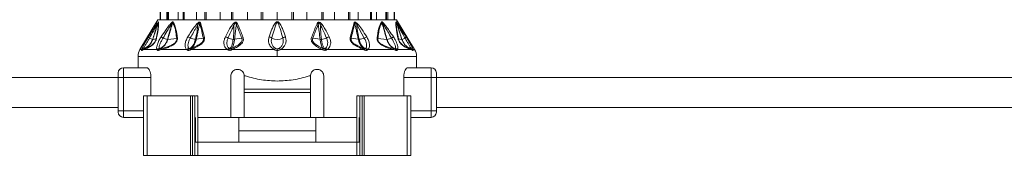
# Model space of a CAD drawing. Header units: millimetres. Extents: x -453 to 1924, y -67 to 428.
# Tile 21 of 72: x 75 to 223, y 153 to 173. Entities that reach past the tile are written whole.
import ezdxf

# ---------------------------------------------------------------- set-up
doc = ezdxf.new("R2010")
doc.units = ezdxf.units.MM

# ---------------------------------------------------------------- blocks, each defined once
blk = doc.blocks.new('Drawing View2')
at = {"color": 7, "linetype": 'Continuous', "lineweight": 18}
for p, q in [((9.98, -25.65), (9.98, -40.36)), ((10.01, -40.36), (10.01, -25.65)), ((10.93, -25.89), (10.96, -40.36)), ((11.15, -25.65), (11.15, -40.36)), ((11.24, -40.36), (11.24, -25.65)), ((12.66, -25.89), (12.68, -40.36)), ((13.45, -25.65), (13.44, -40.36)), ((13.59, -40.36), (13.59, -25.65)), ((15.41, -25.89), (15.43, -40.36)), ((16.71, -25.65), (16.71, -40.36)), ((16.9, -40.36), (16.9, -25.65)), ((18.99, -25.89), (19, -40.36)), ((20.72, -25.65), (20.72, -40.36)), ((20.94, -40.36), (20.94, -25.65)), ((23.16, -25.89), (23.17, -40.36)), ((25.2, -25.65), (25.2, -40.36)), ((25.44, -40.36), (25.44, -25.65)), ((27.64, -25.89), (27.64, -40.36)), ((29.84, -25.65), (29.84, -40.36)), ((30.08, -40.36), (30.08, -25.65)), ((32.12, -25.89), (32.11, -40.36)), ((34.34, -25.65), (34.34, -40.36)), ((34.56, -40.36), (34.56, -25.65)), ((36.29, -25.89), (36.27, -40.36)), ((38.38, -25.65), (38.38, -40.36)), ((38.57, -40.36), (38.57, -25.65)), ((39.87, -25.89), (39.85, -40.36)), ((41.69, -25.65), (41.69, -40.36)), ((41.83, -40.36), (41.83, -25.65)), ((42.62, -25.89), (42.6, -40.36)), ((44.04, -25.65), (44.04, -40.36)), ((44.13, -40.36), (44.13, -25.65)), ((44.35, -25.89), (44.32, -40.36)), ((45.27, -25.65), (45.27, -40.36)), ((45.3, -40.36), (45.3, -25.65)), ((9.64, -40.36), (6.92, -44.88)), ((9.64, -40.36), (45.64, -40.36)), ((16.06, -40.84), (16.64, -43.07)), ((27.64, -40.36), (25.44, -40.36)), ((29.84, -40.36), (27.64, -40.36)), ((39.22, -40.84), (38.64, -43.07)), ((40.76, -43.13), (39.63, -41.1)), ((45.64, -40.36), (48.35, -44.88)), ((8.21, -42.94), (8.61, -42.31)), ((8.85, -43.33), (9.35, -43.26)), ((11.12, -43.33), (12.47, -43.22)), ((15.42, -43.32), (16.49, -43.17)), ((21.19, -43.32), (22.27, -43.17)), ((34.09, -43.32), (33.01, -43.17)), ((39.86, -43.32), (38.79, -43.17)), ((44.16, -43.33), (42.81, -43.22)), ((45.93, -43.26), (46.43, -43.33)), ((6.64, -45.91), (6.64, -47.61)), ((27.64, -45.91), (6.64, -45.91)), ((7.17, -44.88), (6.92, -44.88)), ((7.47, -44.88), (7.18, -45)), ((9.49, -44.88), (7.47, -44.88)), ((13.99, -44.88), (10.05, -44.88)), ((20.15, -44.88), (14.58, -44.88)), ((27.2, -44.88), (20.82, -44.88)), ((27.64, -44.76), (27.64, -45)), ((27.64, -45.91), (27.64, -45)), ((48.64, -45.91), (27.64, -45.91)), ((34.46, -44.88), (28.08, -44.88)), ((40.7, -44.88), (35.13, -44.88)), ((45.23, -44.88), (41.29, -44.88)), ((47.81, -44.88), (45.79, -44.88)), ((48.1, -45), (47.81, -44.88)), ((48.35, -44.88), (48.11, -44.88)), ((48.64, -47.61), (48.64, -45.91)), ((3.64, -49.11), (3.64, -48.41)), ((4.44, -49.11), (4.44, -47.61)), ((4.44, -47.61), (7.95, -47.61)), ((20.64, -48.86), (20.64, -55.11)), ((22.64, -48.86), (22.85, -48.86)), ((22.64, -50.86), (22.64, -48.86)), ((32.43, -48.86), (32.64, -48.86)), ((32.64, -48.86), (32.64, -50.86)), ((34.64, -55.11), (34.64, -48.86)), ((47.33, -47.61), (50.84, -47.61)), ((50.84, -47.61), (50.84, -49.11)), ((51.64, -48.41), (51.64, -49.11)), ((-148.36, -49.11), (3.64, -49.11)), ((3.64, -49.11), (4.44, -49.11)), ((3.64, -54.11), (3.64, -49.11)), ((4.44, -54.11), (4.44, -49.11)), ((4.44, -49.11), (8.57, -49.11)), ((8.57, -51.86), (8.57, -49.11)), ((46.71, -51.86), (46.71, -49.11)), ((46.71, -49.11), (50.84, -49.11)), ((51.64, -49.11), (50.84, -49.11)), ((50.84, -49.11), (50.84, -54.11)), ((51.64, -49.11), (203.64, -49.11)), ((51.64, -49.11), (51.64, -54.11)), ((7.48, -51.86), (7.48, -60.86)), ((8.03, -51.86), (7.48, -51.86)), ((8.03, -51.86), (8.03, -60.86)), ((14.55, -51.86), (8.03, -51.86)), ((14.55, -51.86), (14.55, -60.86)), ((14.86, -51.86), (14.55, -51.86)), ((14.86, -51.86), (14.86, -60.86)), ((15.18, -51.86), (14.86, -51.86)), ((15.18, -51.86), (15.18, -58.86)), ((15.64, -51.86), (15.64, -58.86)), ((32.64, -50.86), (22.64, -50.86)), ((22.64, -51.36), (22.64, -50.86)), ((32.64, -51.36), (22.64, -51.36)), ((22.64, -55.11), (22.64, -51.36)), ((32.64, -51.36), (32.64, -50.86)), ((32.64, -51.36), (32.64, -55.11)), ((39.64, -51.86), (39.64, -58.86)), ((40.1, -51.86), (40.1, -58.86)), ((40.1, -51.86), (40.42, -51.86)), ((40.42, -51.86), (40.42, -60.86)), ((40.42, -51.86), (40.73, -51.86)), ((40.73, -51.86), (40.73, -60.86)), ((40.73, -51.86), (47.25, -51.86)), ((47.25, -51.86), (47.25, -60.86)), ((47.25, -51.86), (47.8, -51.86)), ((47.8, -51.86), (47.8, -60.86)), ((-148.36, -53.61), (3.64, -53.61)), ((3.64, -54.11), (3.64, -54.31)), ((3.64, -54.11), (4.44, -54.11)), ((4.44, -55.11), (4.44, -54.11)), ((4.44, -54.11), (7.48, -54.11)), ((50.84, -54.11), (47.8, -54.11)), ((50.84, -54.11), (50.84, -55.11)), ((51.64, -54.11), (50.84, -54.11)), ((51.64, -53.61), (203.64, -53.61)), ((51.64, -54.11), (51.64, -54.31)), ((7.48, -55.11), (4.44, -55.11)), ((15.29, -55.11), (15.29, -58.86)), ((15.64, -55.11), (20.64, -55.11)), ((22.64, -55.11), (20.64, -55.11)), ((21.84, -57.16), (21.84, -55.11)), ((22.64, -55.11), (32.64, -55.11)), ((34.64, -55.11), (32.64, -55.11)), ((33.44, -57.16), (33.44, -55.11)), ((34.64, -55.11), (39.64, -55.11)), ((39.99, -55.11), (39.99, -58.86)), ((50.84, -55.11), (47.8, -55.11)), ((21.84, -57.16), (33.44, -57.16)), ((21.84, -58.86), (21.84, -57.16)), ((33.44, -58.86), (33.44, -57.16)), ((15.18, -58.86), (15.18, -60.86)), ((15.65, -58.86), (15.18, -58.86)), ((15.65, -58.86), (15.65, -60.86)), ((39.63, -58.86), (15.65, -58.86)), ((39.63, -58.86), (39.63, -60.86)), ((39.63, -58.86), (40.1, -58.86)), ((40.1, -58.86), (40.1, -60.86)), ((8.03, -60.86), (7.48, -60.86)), ((14.55, -60.86), (8.03, -60.86)), ((14.86, -60.86), (14.55, -60.86)), ((15.18, -60.86), (14.86, -60.86)), ((15.65, -60.86), (15.18, -60.86)), ((39.63, -60.86), (15.65, -60.86)), ((39.63, -60.86), (40.1, -60.86)), ((40.1, -60.86), (40.42, -60.86)), ((40.42, -60.86), (40.73, -60.86)), ((40.73, -60.86), (47.25, -60.86)), ((47.25, -60.86), (47.8, -60.86))]:
    blk.add_line(p, q, dxfattribs=at)
for centre, radius, start, end in [((9.97, -40.85), 0.324, 155.8429, 174.655), ((10.14, -40.94), 0.49, 147.2626, 160.2891), ((12.09, -40.73), 0.386, 187.5089, 203.9881), ((12.33, -41.03), 0.526, 140.7173, 153.7493), ((4.62, -53.68), 16.73, 48.7638, 49.3774), ((16.37, -41.32), 0.57, 122.4971, 138.7551), ((20.18, -42.46), 1.55, 54.1818, 62.9072), ((21.97, -41.69), 0.791, 114.7837, 129.6376), ((33.31, -41.69), 0.791, 50.3624, 65.2163), ((35.1, -42.46), 1.55, 117.0941, 125.8165), ((38.91, -41.32), 0.57, 41.2449, 57.5029), ((50.72, -53.76), 16.84, 130.6238, 131.2337), ((42.95, -41.03), 0.526, 26.2508, 39.2827), ((43.19, -40.73), 0.386, 336.0145, 352.4888), ((45.13, -40.94), 0.49, 19.7109, 32.7374), ((45.31, -40.85), 0.324, 5.3451, 24.157), ((8.58, -42.78), 0.414, 204.0865, 239.4434), ((-4.93, -66.17), 27.68, 56.3517, 57.0582), ((13.51, -44.67), 1.84, 56.6046, 69.537), ((16.88, -43.59), 0.573, 115.027, 133.6959), ((19.48, -44.19), 1.29, 55.3117, 75.3484), ((22.76, -43.82), 0.815, 110.5166, 126.6125), ((26.23, -43.84), 0.913, 50.851, 78.7073), ((29.05, -43.84), 0.913, 101.2927, 129.149), ((32.52, -43.82), 0.815, 53.3875, 69.4834), ((35.8, -44.19), 1.29, 104.6516, 124.6883), ((38.4, -43.59), 0.573, 46.3041, 64.973), ((41.77, -44.67), 1.84, 110.463, 123.3954), ((60.21, -66.17), 27.68, 122.9418, 123.6483), ((46.69, -42.78), 0.414, 300.5566, 335.9135), ((9.35, -41.49), 1.91, 239.4043, 254.6198), ((8.84, -43.29), 0.0356, 267.4158, 276.3201), ((9.63, -43.39), 0.304, 131.4359, 155.0717), ((11.32, -41.24), 2.1, 244.1185, 263.6115), ((12.82, -43.49), 0.446, 123.9682, 142.8148), ((15.49, -40.93), 2.4, 246.2439, 265.3332), ((21.12, -41.14), 2.19, 245.4117, 266.2911), ((27.64, -41.51), 1.82, 242.6733, 297.3267), ((34.16, -41.14), 2.19, 273.7089, 294.5883), ((39.79, -40.93), 2.4, 274.6668, 293.7561), ((42.46, -43.49), 0.446, 37.1852, 56.0318), ((44.18, -43), 0.332, 265.9431, 271.6453), ((43.96, -41.24), 2.1, 276.3884, 295.8815), ((45.65, -43.39), 0.304, 24.9283, 48.5641), ((46.44, -43.29), 0.0357, 263.7523, 272.6346), ((45.93, -41.49), 1.91, 285.3802, 300.5957), ((8.64, -45.91), 2, 149.0362, 180), ((7.61, -45.23), 0.5, 109.1019, 153.0969), ((7.55, -45.15), 0.47, 100.9672, 144.8077), ((7.61, -45.21), 0.482, 109.3625, 154.2596), ((7.88, -45.1), 0.464, 111.8132, 151.3198), ((9.91, -45.23), 0.556, 101.6448, 140.4638), ((10.04, -45.21), 0.489, 111.492, 154.5199), ((10.07, -45.12), 0.399, 113.9413, 162.016), ((10.4, -45.01), 0.374, 116.4592, 160.1268), ((14.44, -45.25), 0.575, 104.4162, 140.4213), ((14.58, -45.2), 0.506, 114.2513, 153.2837), ((14.71, -44.9), 0.248, 134.0214, 187.8098), ((14.81, -44.85), 0.235, 136.7077, 188.1385), ((20.59, -45.2), 0.543, 110.8768, 144.3208), ((20.75, -45.17), 0.521, 122.0688, 155.3334), ((27.72, -45.16), 0.582, 126.5982, 151.6209), ((27.56, -45.16), 0.582, 28.3791, 53.4018), ((34.53, -45.17), 0.521, 24.6665, 57.9313), ((34.69, -45.2), 0.543, 35.6794, 69.1233), ((40.47, -44.85), 0.235, 351.8615, 43.2923), ((40.57, -44.9), 0.248, 352.1904, 45.9787), ((40.7, -45.2), 0.506, 26.7162, 65.7487), ((40.84, -45.25), 0.575, 39.5788, 75.5838), ((44.88, -45.01), 0.374, 19.8732, 63.5408), ((45.21, -45.12), 0.399, 17.9841, 66.0586), ((45.24, -45.21), 0.489, 25.4801, 68.508), ((45.37, -45.23), 0.556, 39.5362, 78.3552), ((47.4, -45.1), 0.464, 28.6802, 68.1868), ((47.73, -45.15), 0.47, 35.1923, 79.0329), ((47.66, -45.21), 0.482, 25.7404, 70.6374), ((47.67, -45.23), 0.5, 26.9031, 70.898), ((46.64, -45.91), 2, 0, 30.9638), ((4.44, -48.41), 0.8, 90, 180), ((50.84, -48.41), 0.8, 0, 90), ((4.44, -54.31), 0.8, 180, 270), ((50.84, -54.31), 0.8, 270, 0)]:
    blk.add_arc(centre, radius, start, end, dxfattribs=at)
for points, knots in [([(8.37, -43.13), (8.58, -42.77), (8.92, -42.17), (9.3, -41.47), (9.52, -41.05), (9.61, -40.88), (9.65, -40.82)], [0, 0, 0, 0, 0.470738, 0.766879, 0.908603, 1, 1, 1, 1]), ([(8.61, -42.31), (8.7, -42.17), (8.94, -41.8), (9.24, -41.33), (9.51, -40.92), (9.63, -40.78), (9.67, -40.72)], [0, 0, 0, 0, 0.253563, 0.655047, 0.855267, 1, 1, 1, 1]), ([(9.65, -40.82), (9.6, -40.99), (9.5, -41.33), (9.32, -41.87), (9.1, -42.54), (8.94, -43.03), (8.84, -43.33)], [0, 0, 0, 0, 0.201655, 0.404918, 0.64705, 1, 1, 1, 1]), ([(9.68, -40.78), (9.62, -40.96), (9.51, -41.3), (9.33, -41.84), (9.11, -42.51), (8.95, -43.02), (8.85, -43.33)], [0, 0, 0, 0, 0.215335, 0.398234, 0.642077, 1, 1, 1, 1]), ([(9.68, -40.78), (9.69, -40.95), (9.71, -41.27), (9.57, -42.18), (9.43, -42.88), (9.35, -43.26)], [0, 0, 0, 0, 0.3425593, 0.6462348, 1, 1, 1, 1]), ([(9.73, -40.68), (9.74, -40.82), (9.76, -41.1), (9.65, -41.98), (9.51, -42.72), (9.43, -43.16)], [0, 0, 0, 0, 0.308412, 0.587789, 1, 1, 1, 1]), ([(9.65, -40.82), (9.65, -40.81), (9.66, -40.79), (9.67, -40.78), (9.68, -40.77), (9.68, -40.77), (9.68, -40.77), (9.68, -40.78)], [0, 0, 0, 0, 0.312066, 0.577689, 0.709478, 0.846396, 1, 1, 1, 1]), ([(9.67, -40.72), (9.69, -40.7), (9.71, -40.68), (9.73, -40.67), (9.73, -40.67), (9.73, -40.68)], [0, 0, 0, 0, 0.527893, 0.7496455, 1, 1, 1, 1]), ([(10.12, -42.94), (10.34, -42.63), (10.7, -42.09), (11.22, -41.35), (11.55, -40.97), (11.71, -40.78)], [0, 0, 0, 0, 0.427707, 0.722359, 1, 1, 1, 1]), ([(10.41, -43.13), (10.6, -42.81), (10.93, -42.26), (11.36, -41.5), (11.62, -41.09), (11.74, -40.89)], [0, 0, 0, 0, 0.4373839, 0.7346037, 1, 1, 1, 1]), ([(11.74, -40.89), (11.66, -41.22), (11.47, -42.03), (11.23, -42.85), (11.09, -43.33)], [0, 0, 0, 0, 0.404874, 1, 1, 1, 1]), ([(11.86, -40.8), (11.81, -40.97), (11.71, -41.29), (11.55, -41.84), (11.36, -42.52), (11.21, -43.03), (11.12, -43.33)], [0, 0, 0, 0, 0.199401, 0.389589, 0.65075, 1, 1, 1, 1]), ([(11.71, -40.78), (11.73, -40.76), (11.78, -40.72), (11.84, -40.68), (11.87, -40.67), (11.9, -40.68), (11.92, -40.69), (11.92, -40.7)], [0, 0, 0, 0, 0.303841, 0.543349, 0.671179, 0.821746, 1, 1, 1, 1]), ([(11.74, -40.89), (11.75, -40.87), (11.78, -40.83), (11.81, -40.8), (11.83, -40.78), (11.84, -40.78), (11.85, -40.78), (11.85, -40.78), (11.86, -40.79), (11.86, -40.8)], [0, 0, 0, 0, 0.3366965, 0.5652326, 0.6587129, 0.7523062, 0.8216938, 0.9026669, 1, 1, 1, 1]), ([(11.86, -40.8), (11.97, -41.03), (12.17, -41.44), (12.35, -42.29), (12.43, -42.89), (12.47, -43.22)], [0, 0, 0, 0, 0.364986, 0.653176, 1, 1, 1, 1]), ([(11.92, -40.7), (12.02, -40.87), (12.22, -41.23), (12.38, -41.89), (12.5, -42.54), (12.55, -42.92), (12.57, -43.12)], [0, 0, 0, 0, 0.283427, 0.598157, 0.79281, 1, 1, 1, 1]), ([(14.15, -42.94), (14.41, -42.52), (14.83, -41.85), (15.33, -41.21), (15.52, -40.98)], [0, 0, 0, 0, 0.629625, 1, 1, 1, 1]), ([(14.52, -43.13), (14.68, -42.84), (14.92, -42.41), (15.22, -41.86), (15.44, -41.47), (15.58, -41.22), (15.65, -41.1)], [0, 0, 0, 0, 0.429633, 0.636413, 0.813229, 1, 1, 1, 1]), ([(15.65, -41.1), (15.62, -41.44), (15.54, -42.19), (15.38, -42.93), (15.29, -43.33)], [0, 0, 0, 0, 0.460533, 1, 1, 1, 1]), ([(15.94, -40.95), (15.9, -41.12), (15.82, -41.46), (15.7, -42), (15.57, -42.63), (15.47, -43.08), (15.42, -43.32)], [0, 0, 0, 0, 0.213459, 0.429379, 0.690191, 1, 1, 1, 1]), ([(15.52, -40.98), (15.56, -40.94), (15.62, -40.87), (15.73, -40.78), (15.82, -40.73), (15.9, -40.71), (15.97, -40.72), (16.03, -40.77), (16.05, -40.82), (16.06, -40.84)], [0, 0, 0, 0, 0.202674, 0.363901, 0.493169, 0.594446, 0.716905, 0.852714, 1, 1, 1, 1]), ([(15.65, -41.1), (15.68, -41.05), (15.72, -40.98), (15.79, -40.88), (15.84, -40.83), (15.88, -40.82), (15.9, -40.82), (15.91, -40.83), (15.92, -40.85), (15.93, -40.89), (15.94, -40.92), (15.94, -40.95)], [0, 0, 0, 0, 0.274116, 0.463194, 0.592982, 0.653123, 0.685144, 0.720858, 0.783468, 0.856593, 1, 1, 1, 1]), ([(15.94, -40.95), (16.05, -41.33), (16.26, -42.05), (16.41, -42.82), (16.49, -43.17)], [0, 0, 0, 0, 0.53826, 1, 1, 1, 1]), ([(19.81, -42.94), (19.94, -42.68), (20.15, -42.28), (20.43, -41.78), (20.65, -41.42), (20.81, -41.2), (20.89, -41.09)], [0, 0, 0, 0, 0.420929, 0.628617, 0.808166, 1, 1, 1, 1]), ([(20.21, -43.13), (20.33, -42.86), (20.51, -42.45), (20.75, -41.93), (20.92, -41.56), (21.03, -41.33), (21.09, -41.21)], [0, 0, 0, 0, 0.425602, 0.634107, 0.812726, 1, 1, 1, 1]), ([(20.89, -41.09), (20.93, -41.03), (21.01, -40.94), (21.14, -40.82), (21.27, -40.75), (21.4, -40.73), (21.5, -40.77), (21.58, -40.86), (21.62, -40.93), (21.64, -40.97)], [0, 0, 0, 0, 0.195281, 0.351729, 0.494735, 0.605844, 0.71819, 0.84666, 1, 1, 1, 1]), ([(21.09, -41.21), (21.09, -41.53), (21.1, -42.24), (21.02, -42.94), (20.98, -43.33)], [0, 0, 0, 0, 0.4557088, 1, 1, 1, 1]), ([(21.09, -41.21), (21.13, -41.12), (21.18, -41.01), (21.27, -40.89), (21.32, -40.86), (21.36, -40.85), (21.38, -40.86), (21.4, -40.87), (21.42, -40.9), (21.45, -40.97), (21.46, -41.04), (21.47, -41.08)], [0, 0, 0, 0, 0.3889974, 0.4912743, 0.5782214, 0.607166, 0.63573, 0.6660148, 0.7004174, 0.8248318, 1, 1, 1, 1]), ([(21.47, -41.08), (21.44, -41.24), (21.4, -41.56), (21.34, -42.07), (21.27, -42.66), (21.22, -43.09), (21.19, -43.32)], [0, 0, 0, 0, 0.21465, 0.427263, 0.688154, 1, 1, 1, 1]), ([(21.47, -41.08), (21.64, -41.5), (21.92, -42.19), (22.18, -42.9), (22.27, -43.17)], [0, 0, 0, 0, 0.619883, 1, 1, 1, 1]), ([(21.64, -40.97), (21.82, -41.39), (22.11, -42.08), (22.37, -42.79), (22.47, -43.06)], [0, 0, 0, 0, 0.620107, 1, 1, 1, 1]), ([(28.87, -42.94), (28.73, -42.53), (28.51, -41.87), (28.17, -41.14), (27.92, -40.79), (27.76, -40.69), (27.67, -40.66), (27.55, -40.67), (27.42, -40.75), (27.26, -40.92), (27.05, -41.26), (26.75, -41.95), (26.54, -42.55), (26.41, -42.94)], [0, 0, 0, 0, 0.25126, 0.396042, 0.462455, 0.47993, 0.495701, 0.509284, 0.540179, 0.56984, 0.63555, 0.761953, 1, 1, 1, 1]), ([(28.48, -43.13), (28.36, -42.71), (28.17, -42.04), (27.93, -41.28), (27.8, -40.92), (27.71, -40.81), (27.68, -40.78), (27.66, -40.77), (27.64, -40.77), (27.6, -40.78), (27.56, -40.82), (27.51, -40.89), (27.44, -41.05), (27.31, -41.4), (27.09, -42.12), (26.92, -42.73), (26.8, -43.13)], [0, 0, 0, 0, 0.264351, 0.412633, 0.474696, 0.48507, 0.49331, 0.496676, 0.499653, 0.505093, 0.516526, 0.530686, 0.554354, 0.619061, 0.749435, 1, 1, 1, 1]), ([(33.64, -40.97), (33.46, -41.39), (33.17, -42.08), (32.9, -42.79), (32.81, -43.06)], [0, 0, 0, 0, 0.620302, 1, 1, 1, 1]), ([(33.81, -41.08), (33.64, -41.5), (33.36, -42.19), (33.1, -42.9), (33.01, -43.17)], [0, 0, 0, 0, 0.620078, 1, 1, 1, 1]), ([(34.39, -41.09), (34.35, -41.03), (34.26, -40.92), (34.12, -40.8), (33.98, -40.74), (33.86, -40.74), (33.76, -40.79), (33.69, -40.87), (33.66, -40.93), (33.64, -40.97)], [0, 0, 0, 0, 0.215253, 0.384528, 0.526066, 0.634008, 0.741365, 0.859377, 1, 1, 1, 1]), ([(34.19, -41.21), (34.15, -41.12), (34.1, -41), (34, -40.89), (33.96, -40.86), (33.93, -40.85), (33.91, -40.86), (33.88, -40.87), (33.85, -40.9), (33.83, -40.98), (33.82, -41.04), (33.81, -41.08)], [0, 0, 0, 0, 0.388357, 0.520208, 0.561559, 0.599385, 0.626917, 0.655418, 0.720654, 0.8386, 1, 1, 1, 1]), ([(34.09, -43.32), (34.04, -42.93), (33.98, -42.38), (33.9, -41.71), (33.85, -41.35), (33.83, -41.16), (33.81, -41.08)], [0, 0, 0, 0, 0.523004, 0.738676, 0.891237, 1, 1, 1, 1]), ([(34.3, -43.33), (34.24, -42.82), (34.16, -42.12), (34.18, -41.41), (34.19, -41.21)], [0, 0, 0, 0, 0.713706, 1, 1, 1, 1]), ([(35.07, -43.13), (34.88, -42.71), (34.6, -42.07), (34.3, -41.43), (34.19, -41.21)], [0, 0, 0, 0, 0.653194, 1, 1, 1, 1]), ([(35.47, -42.94), (35.27, -42.53), (34.94, -41.9), (34.54, -41.3), (34.39, -41.09)], [0, 0, 0, 0, 0.647777, 1, 1, 1, 1]), ([(39.34, -40.95), (39.23, -41.33), (39.02, -42.05), (38.87, -42.82), (38.79, -43.17)], [0, 0, 0, 0, 0.538008, 1, 1, 1, 1]), ([(39.76, -40.98), (39.71, -40.92), (39.61, -40.82), (39.46, -40.72), (39.36, -40.71), (39.29, -40.72), (39.25, -40.77), (39.23, -40.82), (39.22, -40.84)], [0, 0, 0, 0, 0.288282, 0.527872, 0.63604, 0.745985, 0.866726, 1, 1, 1, 1]), ([(39.63, -41.1), (39.59, -41.03), (39.54, -40.94), (39.47, -40.86), (39.44, -40.84), (39.41, -40.82), (39.39, -40.82), (39.38, -40.82), (39.36, -40.84), (39.35, -40.88), (39.34, -40.92), (39.34, -40.95)], [0, 0, 0, 0, 0.417962, 0.499227, 0.568004, 0.625153, 0.663526, 0.70174, 0.744407, 0.854368, 1, 1, 1, 1]), ([(39.86, -43.32), (39.77, -42.91), (39.65, -42.32), (39.49, -41.61), (39.41, -41.23), (39.36, -41.03), (39.34, -40.95)], [0, 0, 0, 0, 0.520969, 0.746084, 0.897635, 1, 1, 1, 1]), ([(39.99, -43.33), (39.87, -42.8), (39.7, -42.06), (39.64, -41.31), (39.63, -41.1)], [0, 0, 0, 0, 0.71325, 1, 1, 1, 1]), ([(41.13, -42.94), (40.89, -42.56), (40.47, -41.89), (39.97, -41.25), (39.76, -40.98)], [0, 0, 0, 0, 0.570277, 1, 1, 1, 1]), ([(43.36, -40.7), (43.26, -40.87), (43.06, -41.24), (42.9, -41.9), (42.78, -42.54), (42.73, -42.92), (42.71, -43.12)], [0, 0, 0, 0, 0.2837068, 0.5987607, 0.793171, 1, 1, 1, 1]), ([(43.42, -40.8), (43.31, -41.03), (43.11, -41.44), (42.92, -42.29), (42.85, -42.89), (42.81, -43.22)], [0, 0, 0, 0, 0.365567, 0.653732, 1, 1, 1, 1]), ([(43.57, -40.78), (43.54, -40.76), (43.5, -40.72), (43.44, -40.68), (43.4, -40.67), (43.38, -40.68), (43.36, -40.69), (43.36, -40.7)], [0, 0, 0, 0, 0.317365, 0.562223, 0.68531, 0.828098, 1, 1, 1, 1]), ([(43.54, -40.89), (43.53, -40.87), (43.5, -40.83), (43.47, -40.79), (43.45, -40.78), (43.44, -40.78), (43.43, -40.78), (43.43, -40.79), (43.42, -40.79), (43.42, -40.8)], [0, 0, 0, 0, 0.350592, 0.583117, 0.673422, 0.761724, 0.827666, 0.905665, 1, 1, 1, 1]), ([(44.16, -43.33), (44.04, -42.91), (43.86, -42.31), (43.65, -41.57), (43.53, -41.15), (43.45, -40.9), (43.42, -40.8)], [0, 0, 0, 0, 0.493755, 0.710629, 0.876371, 1, 1, 1, 1]), ([(44.19, -43.33), (44.1, -43), (43.94, -42.43), (43.7, -41.62), (43.59, -41.14), (43.54, -40.89)], [0, 0, 0, 0, 0.40792, 0.697704, 1, 1, 1, 1]), ([(44.87, -43.13), (44.68, -42.81), (44.36, -42.28), (43.93, -41.52), (43.67, -41.1), (43.54, -40.89)], [0, 0, 0, 0, 0.425144, 0.717363, 1, 1, 1, 1]), ([(45.16, -42.94), (44.95, -42.64), (44.59, -42.11), (44.08, -41.37), (43.74, -40.98), (43.57, -40.78)], [0, 0, 0, 0, 0.415711, 0.705132, 1, 1, 1, 1]), ([(45.85, -43.16), (45.78, -42.77), (45.65, -42.06), (45.52, -41.16), (45.54, -40.85), (45.55, -40.68)], [0, 0, 0, 0, 0.366467, 0.656613, 1, 1, 1, 1]), ([(45.55, -40.68), (45.55, -40.67), (45.55, -40.67), (45.57, -40.67), (45.59, -40.7), (45.61, -40.72)], [0, 0, 0, 0, 0.222827, 0.488483, 1, 1, 1, 1]), ([(45.93, -43.26), (45.85, -42.87), (45.71, -42.17), (45.57, -41.26), (45.59, -40.95), (45.6, -40.78)], [0, 0, 0, 0, 0.368099, 0.658336, 1, 1, 1, 1]), ([(45.6, -40.78), (45.6, -40.77), (45.6, -40.77), (45.6, -40.77), (45.61, -40.78), (45.62, -40.79), (45.63, -40.81), (45.63, -40.82)], [0, 0, 0, 0, 0.1325738, 0.2714669, 0.4378353, 0.6868287, 1, 1, 1, 1]), ([(46.43, -43.33), (46.29, -42.9), (46.1, -42.3), (45.85, -41.54), (45.71, -41.12), (45.63, -40.87), (45.6, -40.78)], [0, 0, 0, 0, 0.5028072, 0.7085926, 0.8855603, 1, 1, 1, 1]), ([(45.61, -40.72), (45.63, -40.75), (45.69, -40.83), (45.85, -41.05), (46.1, -41.42), (46.52, -42.08), (46.86, -42.61), (47.07, -42.94)], [0, 0, 0, 0, 0.063949, 0.139633, 0.317237, 0.568463, 1, 1, 1, 1]), ([(46.44, -43.33), (46.32, -42.97), (46.13, -42.39), (45.86, -41.55), (45.71, -41.07), (45.63, -40.82)], [0, 0, 0, 0, 0.426007, 0.700145, 1, 1, 1, 1]), ([(45.63, -40.82), (45.68, -40.91), (45.8, -41.13), (46.03, -41.56), (46.4, -42.24), (46.71, -42.79), (46.9, -43.13)], [0, 0, 0, 0, 0.12348, 0.298954, 0.554672, 1, 1, 1, 1]), ([(7.17, -44.88), (7.2, -44.79), (7.27, -44.59), (7.53, -44.08), (7.86, -43.5), (8.1, -43.12), (8.21, -42.94)], [0, 0, 0, 0, 0.210078, 0.472065, 0.762912, 1, 1, 1, 1]), ([(9.49, -44.88), (9.47, -44.83), (9.42, -44.71), (9.45, -44.43), (9.55, -44.03), (9.77, -43.51), (10, -43.14), (10.12, -42.94)], [0, 0, 0, 0, 0.137707, 0.297654, 0.485766, 0.740451, 1, 1, 1, 1]), ([(13.99, -44.88), (13.94, -44.83), (13.82, -44.71), (13.74, -44.43), (13.73, -44.04), (13.83, -43.53), (14.04, -43.14), (14.15, -42.94)], [0, 0, 0, 0, 0.136663, 0.294577, 0.479617, 0.72985, 1, 1, 1, 1]), ([(16.64, -43.07), (16.65, -43.15), (16.67, -43.29), (16.6, -43.55), (16.43, -43.81), (16.07, -44.15), (15.42, -44.53), (14.88, -44.75), (14.58, -44.88)], [0, 0, 0, 0, 0.0942, 0.182499, 0.278775, 0.389657, 0.657979, 1, 1, 1, 1]), ([(20.15, -44.88), (20.03, -44.79), (19.76, -44.59), (19.58, -44.09), (19.57, -43.51), (19.73, -43.12), (19.81, -42.94)], [0, 0, 0, 0, 0.2091723, 0.4692564, 0.7606952, 1, 1, 1, 1]), ([(22.47, -43.06), (22.5, -43.14), (22.54, -43.29), (22.51, -43.55), (22.38, -43.81), (22.06, -44.18), (21.51, -44.54), (21.04, -44.77), (20.82, -44.88)], [0, 0, 0, 0, 0.103652, 0.20385, 0.314185, 0.440662, 0.737374, 1, 1, 1, 1]), ([(26.41, -42.94), (26.37, -43.12), (26.29, -43.44), (26.36, -43.87), (26.49, -44.21), (26.68, -44.49), (26.91, -44.72), (27.11, -44.83), (27.2, -44.88)], [0, 0, 0, 0, 0.237372, 0.431825, 0.589432, 0.718601, 0.877817, 1, 1, 1, 1]), ([(28.08, -44.88), (28.18, -44.82), (28.41, -44.7), (28.68, -44.4), (28.9, -43.99), (29, -43.48), (28.91, -43.12), (28.87, -42.94)], [0, 0, 0, 0, 0.147122, 0.312406, 0.50794, 0.764712, 1, 1, 1, 1]), ([(32.81, -43.06), (32.78, -43.14), (32.74, -43.28), (32.77, -43.53), (32.88, -43.79), (33.19, -44.14), (33.73, -44.52), (34.21, -44.76), (34.46, -44.88)], [0, 0, 0, 0, 0.1017236, 0.1977442, 0.3042694, 0.4235864, 0.7110771, 1, 1, 1, 1]), ([(35.13, -44.88), (35.22, -44.82), (35.4, -44.7), (35.59, -44.4), (35.71, -43.99), (35.7, -43.48), (35.55, -43.12), (35.47, -42.94)], [0, 0, 0, 0, 0.1468149, 0.3117355, 0.5067024, 0.7623101, 1, 1, 1, 1]), ([(38.64, -43.07), (38.63, -43.15), (38.61, -43.29), (38.68, -43.55), (38.85, -43.81), (39.21, -44.15), (39.86, -44.53), (40.4, -44.75), (40.7, -44.88)], [0, 0, 0, 0, 0.0944189, 0.1824922, 0.2787502, 0.3896868, 0.6580242, 1, 1, 1, 1]), ([(41.29, -44.88), (41.34, -44.82), (41.46, -44.7), (41.55, -44.4), (41.55, -43.99), (41.42, -43.48), (41.22, -43.12), (41.13, -42.94)], [0, 0, 0, 0, 0.146737, 0.311562, 0.506363, 0.761707, 1, 1, 1, 1]), ([(45.79, -44.88), (45.82, -44.73), (45.87, -44.42), (45.63, -43.78), (45.37, -43.28), (45.22, -43.05), (45.16, -42.94)], [0, 0, 0, 0, 0.323235, 0.671392, 0.858958, 1, 1, 1, 1]), ([(47.07, -42.94), (47.19, -43.13), (47.43, -43.53), (47.75, -44.1), (48.01, -44.59), (48.08, -44.79), (48.11, -44.88)], [0, 0, 0, 0, 0.259149, 0.531128, 0.788083, 1, 1, 1, 1]), ([(8.85, -43.33), (8.75, -43.55), (8.57, -43.96), (8.09, -44.46), (7.68, -44.65), (7.45, -44.76)], [0, 0, 0, 0, 0.351286, 0.635427, 1, 1, 1, 1]), ([(8.84, -43.33), (8.74, -43.56), (8.56, -43.97), (8.07, -44.47), (7.67, -44.66), (7.45, -44.76)], [0, 0, 0, 0, 0.361519, 0.649049, 1, 1, 1, 1]), ([(7.46, -44.69), (7.48, -44.65), (7.53, -44.57), (7.65, -44.35), (7.84, -44.03), (8.11, -43.58), (8.29, -43.28), (8.37, -43.13)], [0, 0, 0, 0, 0.117161, 0.239899, 0.491313, 0.74564, 1, 1, 1, 1]), ([(9.43, -43.16), (9.41, -43.22), (9.39, -43.33), (9.32, -43.51), (9.22, -43.69), (9.06, -43.93), (8.83, -44.16), (8.53, -44.39), (8.19, -44.59), (7.81, -44.76), (7.6, -44.84), (7.47, -44.88)], [0, 0, 0, 0, 0.053488, 0.101165, 0.145724, 0.192526, 0.283011, 0.383772, 0.541991, 0.738283, 1, 1, 1, 1]), ([(9.35, -43.26), (9.34, -43.31), (9.33, -43.39), (9.27, -43.54), (9.19, -43.69), (9.09, -43.84), (8.97, -43.97), (8.79, -44.13), (8.25, -44.5), (7.96, -44.59), (7.71, -44.67)], [0, 0, 0, 0, 0.051327, 0.09442, 0.134349, 0.174419, 0.220939, 0.27713, 0.398157, 1, 1, 1, 1]), ([(9.8, -44.69), (9.8, -44.65), (9.79, -44.57), (9.83, -44.35), (9.94, -44.03), (10.14, -43.58), (10.32, -43.28), (10.41, -43.13)], [0, 0, 0, 0, 0.117122, 0.23984, 0.491204, 0.745529, 1, 1, 1, 1]), ([(11.09, -43.33), (11.02, -43.52), (10.9, -43.85), (10.62, -44.22), (10.3, -44.54), (10.03, -44.67), (9.86, -44.76)], [0, 0, 0, 0, 0.294643, 0.521096, 0.701932, 1, 1, 1, 1]), ([(11.12, -43.33), (11.06, -43.52), (10.93, -43.85), (10.66, -44.22), (10.33, -44.54), (10.07, -44.67), (9.91, -44.75)], [0, 0, 0, 0, 0.294538, 0.521008, 0.701872, 1, 1, 1, 1]), ([(12.57, -43.12), (12.58, -43.17), (12.58, -43.28), (12.55, -43.45), (12.47, -43.63), (12.25, -43.94), (11.81, -44.25), (11.27, -44.5), (10.67, -44.71), (10.28, -44.82), (10.05, -44.88)], [0, 0, 0, 0, 0.054232, 0.103303, 0.150337, 0.200897, 0.369635, 0.542742, 0.734318, 1, 1, 1, 1]), ([(12.47, -43.22), (12.47, -43.26), (12.49, -43.34), (12.47, -43.48), (12.4, -43.62), (12.3, -43.77), (12.17, -43.89), (11.96, -44.05), (11.25, -44.42), (10.69, -44.56), (10.23, -44.67)], [0, 0, 0, 0, 0.051613, 0.09536, 0.137319, 0.180165, 0.228028, 0.285272, 0.402314, 1, 1, 1, 1]), ([(11.09, -43.33), (11.1, -43.33), (11.11, -43.33), (11.12, -43.33), (11.12, -43.33)], [0, 0, 0, 0, 0.559976, 1, 1, 1, 1]), ([(14.29, -44.69), (14.27, -44.65), (14.21, -44.57), (14.16, -44.35), (14.17, -44.03), (14.28, -43.58), (14.44, -43.28), (14.52, -43.13)], [0, 0, 0, 0, 0.117118, 0.239833, 0.491188, 0.745502, 1, 1, 1, 1]), ([(15.29, -43.33), (15.24, -43.51), (15.16, -43.84), (14.96, -44.2), (14.72, -44.53), (14.51, -44.66), (14.37, -44.74)], [0, 0, 0, 0, 0.287161, 0.511571, 0.692984, 1, 1, 1, 1]), ([(15.42, -43.32), (15.37, -43.5), (15.28, -43.82), (15.09, -44.19), (14.85, -44.5), (14.66, -44.64), (14.54, -44.73)], [0, 0, 0, 0, 0.28629, 0.510661, 0.69222, 1, 1, 1, 1]), ([(16.49, -43.17), (16.5, -43.23), (16.52, -43.32), (16.5, -43.45), (16.46, -43.54), (16.41, -43.64), (16.3, -43.78), (16, -44.04), (15.41, -44.36), (14.92, -44.57), (14.64, -44.69)], [0, 0, 0, 0, 0.088148, 0.127362, 0.165638, 0.20809, 0.253003, 0.357761, 0.633199, 1, 1, 1, 1]), ([(15.29, -43.33), (15.32, -43.33), (15.36, -43.33), (15.4, -43.33), (15.42, -43.32)], [0, 0, 0, 0, 0.559847, 1, 1, 1, 1]), ([(20.39, -44.69), (20.35, -44.65), (20.25, -44.57), (20.11, -44.35), (20.02, -44.03), (20.04, -43.58), (20.16, -43.28), (20.21, -43.13)], [0, 0, 0, 0, 0.117159, 0.239896, 0.491308, 0.745636, 1, 1, 1, 1]), ([(20.98, -43.33), (20.95, -43.53), (20.9, -43.91), (20.74, -44.43), (20.57, -44.62), (20.48, -44.73)], [0, 0, 0, 0, 0.321949, 0.6179, 1, 1, 1, 1]), ([(22.27, -43.17), (22.3, -43.23), (22.34, -43.34), (22.32, -43.55), (22.2, -43.76), (21.73, -44.24), (21.19, -44.49), (20.74, -44.7)], [0, 0, 0, 0, 0.097572, 0.186101, 0.286324, 0.407959, 1, 1, 1, 1]), ([(21.19, -43.32), (21.16, -43.53), (21.1, -43.91), (20.95, -44.4), (20.82, -44.59), (20.74, -44.7)], [0, 0, 0, 0, 0.342164, 0.623264, 1, 1, 1, 1]), ([(20.98, -43.33), (21.02, -43.33), (21.1, -43.33), (21.16, -43.32), (21.19, -43.32)], [0, 0, 0, 0, 0.559728, 1, 1, 1, 1]), ([(26.8, -43.13), (26.77, -43.28), (26.71, -43.58), (26.8, -44.03), (26.97, -44.35), (27.18, -44.57), (27.31, -44.65), (27.37, -44.69)], [0, 0, 0, 0, 0.254556, 0.508885, 0.760231, 0.882933, 1, 1, 1, 1]), ([(27.91, -44.69), (27.97, -44.65), (28.1, -44.57), (28.31, -44.35), (28.48, -44.03), (28.57, -43.58), (28.51, -43.28), (28.48, -43.13)], [0, 0, 0, 0, 0.11715, 0.23987, 0.49125, 0.745581, 1, 1, 1, 1]), ([(33.01, -43.17), (32.98, -43.23), (32.94, -43.34), (32.95, -43.54), (33.06, -43.74), (33.53, -44.23), (34.08, -44.48), (34.54, -44.7)], [0, 0, 0, 0, 0.09476, 0.180727, 0.278153, 0.391304, 1, 1, 1, 1]), ([(34.54, -44.7), (34.46, -44.59), (34.33, -44.4), (34.18, -43.91), (34.12, -43.53), (34.09, -43.32)], [0, 0, 0, 0, 0.37661, 0.657741, 1, 1, 1, 1]), ([(34.3, -43.33), (34.26, -43.33), (34.18, -43.33), (34.12, -43.32), (34.09, -43.32)], [0, 0, 0, 0, 0.559727, 1, 1, 1, 1]), ([(34.8, -44.73), (34.71, -44.63), (34.55, -44.43), (34.38, -43.93), (34.33, -43.53), (34.3, -43.33)], [0, 0, 0, 0, 0.371267, 0.671006, 1, 1, 1, 1]), ([(34.89, -44.69), (34.93, -44.65), (35.03, -44.57), (35.17, -44.35), (35.26, -44.03), (35.24, -43.58), (35.12, -43.28), (35.07, -43.13)], [0, 0, 0, 0, 0.117149, 0.239869, 0.491248, 0.745576, 1, 1, 1, 1]), ([(38.79, -43.17), (38.78, -43.23), (38.76, -43.32), (38.78, -43.45), (38.81, -43.54), (38.87, -43.64), (38.98, -43.78), (39.28, -44.04), (39.86, -44.36), (40.36, -44.57), (40.64, -44.69)], [0, 0, 0, 0, 0.08814, 0.127354, 0.16563, 0.208084, 0.253003, 0.357789, 0.633246, 1, 1, 1, 1]), ([(40.74, -44.73), (40.68, -44.69), (40.53, -44.59), (40.33, -44.39), (40.15, -44.11), (39.98, -43.78), (39.91, -43.49), (39.86, -43.32)], [0, 0, 0, 0, 0.154753, 0.378155, 0.536035, 0.740167, 1, 1, 1, 1]), ([(39.99, -43.33), (39.96, -43.33), (39.92, -43.33), (39.88, -43.33), (39.86, -43.32)], [0, 0, 0, 0, 0.559847, 1, 1, 1, 1]), ([(40.91, -44.74), (40.84, -44.7), (40.67, -44.61), (40.47, -44.41), (40.28, -44.13), (40.11, -43.79), (40.03, -43.49), (39.99, -43.33)], [0, 0, 0, 0, 0.154429, 0.377318, 0.534784, 0.73906, 1, 1, 1, 1]), ([(40.99, -44.69), (41.01, -44.65), (41.07, -44.57), (41.12, -44.35), (41.11, -44.03), (41, -43.58), (40.84, -43.28), (40.76, -43.13)], [0, 0, 0, 0, 0.117149, 0.239869, 0.491247, 0.745575, 1, 1, 1, 1]), ([(42.71, -43.12), (42.7, -43.18), (42.7, -43.28), (42.73, -43.46), (42.81, -43.64), (42.98, -43.87), (43.26, -44.11), (43.67, -44.35), (44.37, -44.65), (44.87, -44.78), (45.23, -44.88)], [0, 0, 0, 0, 0.055904, 0.10622, 0.153662, 0.203296, 0.307891, 0.418501, 0.590067, 1, 1, 1, 1]), ([(42.81, -43.22), (42.81, -43.26), (42.79, -43.34), (42.82, -43.49), (42.88, -43.63), (42.98, -43.77), (43.23, -44), (44, -44.41), (44.59, -44.56), (45.05, -44.67)], [0, 0, 0, 0, 0.053191, 0.098086, 0.139814, 0.182632, 0.23063, 0.405048, 1, 1, 1, 1]), ([(45.37, -44.75), (45.17, -44.65), (44.82, -44.46), (44.39, -43.95), (44.24, -43.55), (44.16, -43.33)], [0, 0, 0, 0, 0.365428, 0.649355, 1, 1, 1, 1]), ([(45.42, -44.76), (45.32, -44.71), (45.09, -44.61), (44.76, -44.35), (44.41, -43.93), (44.27, -43.55), (44.19, -43.33)], [0, 0, 0, 0, 0.171049, 0.404806, 0.657867, 1, 1, 1, 1]), ([(45.48, -44.69), (45.48, -44.65), (45.49, -44.57), (45.45, -44.35), (45.34, -44.03), (45.14, -43.58), (44.96, -43.28), (44.87, -43.13)], [0, 0, 0, 0, 0.117146, 0.239913, 0.491348, 0.745631, 1, 1, 1, 1]), ([(47.81, -44.88), (47.67, -44.83), (47.43, -44.75), (46.98, -44.53), (46.59, -44.29), (46.31, -44.02), (46.16, -43.84), (46.04, -43.67), (45.96, -43.5), (45.89, -43.32), (45.86, -43.22), (45.85, -43.16)], [0, 0, 0, 0, 0.285538, 0.509527, 0.703242, 0.765072, 0.819711, 0.859429, 0.901399, 0.9481, 1, 1, 1, 1]), ([(47.57, -44.67), (47.3, -44.6), (46.99, -44.51), (46.4, -44.06), (46.26, -43.91), (46.16, -43.8), (46.07, -43.67), (46, -43.53), (45.95, -43.39), (45.94, -43.31), (45.93, -43.26)], [0, 0, 0, 0, 0.656198, 0.757587, 0.799792, 0.836227, 0.871671, 0.907777, 0.950014, 1, 1, 1, 1]), ([(47.82, -44.76), (47.73, -44.72), (47.48, -44.62), (47.11, -44.37), (46.7, -43.95), (46.53, -43.55), (46.43, -43.33)], [0, 0, 0, 0, 0.155639, 0.387571, 0.650535, 1, 1, 1, 1]), ([(47.83, -44.76), (47.73, -44.72), (47.49, -44.62), (47.11, -44.37), (46.7, -43.95), (46.53, -43.55), (46.44, -43.33)], [0, 0, 0, 0, 0.155657, 0.38755, 0.650476, 1, 1, 1, 1]), ([(46.9, -43.13), (46.99, -43.28), (47.17, -43.58), (47.43, -44.03), (47.62, -44.35), (47.75, -44.57), (47.8, -44.65), (47.82, -44.69)], [0, 0, 0, 0, 0.25439, 0.508653, 0.760076, 0.882848, 1, 1, 1, 1]), ([(7.16, -45), (7.16, -44.99), (7.14, -44.97), (7.16, -44.91), (7.17, -44.88)], [0, 0, 0, 0, 0.5520112, 1, 1, 1, 1]), ([(7.18, -45), (7.18, -45), (7.17, -45.01), (7.17, -45), (7.16, -45)], [0, 0, 0, 0, 0.560051, 1, 1, 1, 1]), ([(7.45, -44.76), (7.44, -44.75), (7.44, -44.74), (7.46, -44.71), (7.46, -44.69)], [0, 0, 0, 0, 0.543645, 1, 1, 1, 1]), ([(7.71, -44.67), (7.66, -44.69), (7.57, -44.72), (7.49, -44.75), (7.45, -44.76)], [0, 0, 0, 0, 0.534048, 1, 1, 1, 1]), ([(7.45, -44.76), (7.45, -44.76), (7.45, -44.76), (7.45, -44.76), (7.45, -44.76)], [0, 0, 0, 0, 0.560002, 1, 1, 1, 1]), ([(9.6, -45), (9.57, -44.99), (9.52, -44.97), (9.5, -44.91), (9.49, -44.88)], [0, 0, 0, 0, 0.530896, 1, 1, 1, 1]), ([(9.69, -44.99), (9.67, -45), (9.64, -45.01), (9.61, -45), (9.6, -45)], [0, 0, 0, 0, 0.560194, 1, 1, 1, 1]), ([(10.05, -44.88), (9.98, -44.9), (9.86, -44.94), (9.74, -44.98), (9.69, -44.99)], [0, 0, 0, 0, 0.555292, 1, 1, 1, 1]), ([(9.86, -44.76), (9.85, -44.75), (9.82, -44.74), (9.81, -44.7), (9.8, -44.69)], [0, 0, 0, 0, 0.5231365, 1, 1, 1, 1]), ([(9.91, -44.75), (9.9, -44.75), (9.88, -44.76), (9.87, -44.76), (9.86, -44.76)], [0, 0, 0, 0, 0.560007, 1, 1, 1, 1]), ([(10.23, -44.67), (10.17, -44.69), (10.06, -44.72), (9.95, -44.74), (9.91, -44.75)], [0, 0, 0, 0, 0.554562, 1, 1, 1, 1]), ([(14.13, -44.98), (14.1, -44.96), (14.05, -44.94), (14.01, -44.9), (13.99, -44.88)], [0, 0, 0, 0, 0.579744, 1, 1, 1, 1]), ([(14.47, -44.94), (14.41, -44.96), (14.32, -45), (14.2, -45), (14.15, -44.98), (14.13, -44.98)], [0, 0, 0, 0, 0.4821932, 0.7402634, 1, 1, 1, 1]), ([(14.37, -44.74), (14.36, -44.73), (14.32, -44.72), (14.3, -44.7), (14.29, -44.69)], [0, 0, 0, 0, 0.574767, 1, 1, 1, 1]), ([(14.54, -44.73), (14.5, -44.74), (14.44, -44.76), (14.39, -44.75), (14.37, -44.74)], [0, 0, 0, 0, 0.5416872, 1, 1, 1, 1]), ([(14.58, -44.88), (14.56, -44.89), (14.52, -44.91), (14.48, -44.93), (14.47, -44.94)], [0, 0, 0, 0, 0.5583762, 1, 1, 1, 1]), ([(14.64, -44.69), (14.62, -44.69), (14.59, -44.71), (14.55, -44.72), (14.54, -44.73)], [0, 0, 0, 0, 0.557314, 1, 1, 1, 1]), ([(20.28, -44.96), (20.25, -44.94), (20.21, -44.92), (20.16, -44.89), (20.15, -44.88)], [0, 0, 0, 0, 0.55931, 1, 1, 1, 1]), ([(20.82, -44.88), (20.78, -44.91), (20.68, -44.96), (20.53, -44.99), (20.39, -44.99), (20.32, -44.97), (20.28, -44.96)], [0, 0, 0, 0, 0.273675, 0.544486, 0.766897, 1, 1, 1, 1]), ([(20.48, -44.73), (20.46, -44.72), (20.43, -44.71), (20.41, -44.7), (20.39, -44.69)], [0, 0, 0, 0, 0.555851, 1, 1, 1, 1]), ([(20.74, -44.7), (20.72, -44.71), (20.67, -44.73), (20.6, -44.75), (20.53, -44.75), (20.5, -44.74), (20.48, -44.73)], [0, 0, 0, 0, 0.255573, 0.503234, 0.749597, 1, 1, 1, 1]), ([(20.82, -44.88), (20.8, -44.83), (20.76, -44.75), (20.75, -44.72), (20.74, -44.7)], [0, 0, 0, 0, 0.5592992, 1, 1, 1, 1]), ([(27.2, -44.88), (27.28, -44.92), (27.41, -44.99), (27.57, -45), (27.64, -45)], [0, 0, 0, 0, 0.54913, 1, 1, 1, 1]), ([(27.37, -44.69), (27.41, -44.71), (27.49, -44.75), (27.59, -44.75), (27.64, -44.76)], [0, 0, 0, 0, 0.511372, 1, 1, 1, 1]), ([(27.64, -44.76), (27.67, -44.76), (27.73, -44.75), (27.82, -44.73), (27.88, -44.7), (27.91, -44.69)], [0, 0, 0, 0, 0.325553, 0.611247, 1, 1, 1, 1]), ([(27.64, -45), (27.69, -45), (27.79, -45), (27.94, -44.95), (28.03, -44.91), (28.08, -44.88)], [0, 0, 0, 0, 0.3329763, 0.6197469, 1, 1, 1, 1]), ([(34.54, -44.7), (34.53, -44.72), (34.52, -44.76), (34.47, -44.84), (34.46, -44.88)], [0, 0, 0, 0, 0.5592821, 1, 1, 1, 1]), ([(34.46, -44.88), (34.5, -44.91), (34.6, -44.96), (34.75, -44.99), (34.88, -44.99), (34.96, -44.97), (35, -44.96)], [0, 0, 0, 0, 0.273593, 0.542673, 0.764584, 1, 1, 1, 1]), ([(34.54, -44.7), (34.56, -44.71), (34.61, -44.73), (34.68, -44.75), (34.75, -44.75), (34.78, -44.74), (34.8, -44.73)], [0, 0, 0, 0, 0.255568, 0.50322, 0.749583, 1, 1, 1, 1]), ([(34.8, -44.73), (34.82, -44.72), (34.85, -44.71), (34.87, -44.7), (34.89, -44.69)], [0, 0, 0, 0, 0.555849, 1, 1, 1, 1]), ([(35, -44.96), (35.03, -44.94), (35.07, -44.92), (35.12, -44.89), (35.13, -44.88)], [0, 0, 0, 0, 0.55931, 1, 1, 1, 1]), ([(40.64, -44.69), (40.66, -44.69), (40.69, -44.71), (40.72, -44.72), (40.74, -44.73)], [0, 0, 0, 0, 0.557314, 1, 1, 1, 1]), ([(40.7, -44.88), (40.72, -44.89), (40.76, -44.91), (40.8, -44.93), (40.81, -44.94)], [0, 0, 0, 0, 0.558376, 1, 1, 1, 1]), ([(40.74, -44.73), (40.76, -44.73), (40.79, -44.74), (40.83, -44.75), (40.87, -44.75), (40.9, -44.75), (40.91, -44.74)], [0, 0, 0, 0, 0.252688, 0.501352, 0.749494, 1, 1, 1, 1]), ([(40.81, -44.94), (40.87, -44.96), (40.96, -45), (41.08, -45), (41.13, -44.98), (41.15, -44.98)], [0, 0, 0, 0, 0.483067, 0.740048, 1, 1, 1, 1]), ([(40.91, -44.74), (40.92, -44.73), (40.95, -44.72), (40.98, -44.7), (40.99, -44.69)], [0, 0, 0, 0, 0.549544, 1, 1, 1, 1]), ([(41.15, -44.98), (41.18, -44.96), (41.23, -44.94), (41.27, -44.9), (41.29, -44.88)], [0, 0, 0, 0, 0.554606, 1, 1, 1, 1]), ([(45.05, -44.67), (45.11, -44.69), (45.22, -44.72), (45.33, -44.74), (45.37, -44.75)], [0, 0, 0, 0, 0.554562, 1, 1, 1, 1]), ([(45.23, -44.88), (45.3, -44.9), (45.42, -44.94), (45.54, -44.98), (45.59, -44.99)], [0, 0, 0, 0, 0.555292, 1, 1, 1, 1]), ([(45.37, -44.75), (45.38, -44.75), (45.4, -44.76), (45.41, -44.76), (45.42, -44.76)], [0, 0, 0, 0, 0.560007, 1, 1, 1, 1]), ([(45.42, -44.76), (45.43, -44.75), (45.46, -44.74), (45.47, -44.7), (45.48, -44.69)], [0, 0, 0, 0, 0.552472, 1, 1, 1, 1]), ([(45.59, -44.99), (45.61, -45), (45.64, -45.01), (45.67, -45), (45.68, -45)], [0, 0, 0, 0, 0.560194, 1, 1, 1, 1]), ([(45.68, -45), (45.71, -44.99), (45.76, -44.96), (45.78, -44.91), (45.79, -44.88)], [0, 0, 0, 0, 0.5601162, 1, 1, 1, 1]), ([(47.82, -44.76), (47.78, -44.74), (47.71, -44.72), (47.61, -44.69), (47.57, -44.67)], [0, 0, 0, 0, 0.542941, 1, 1, 1, 1]), ([(47.82, -44.69), (47.83, -44.71), (47.84, -44.74), (47.84, -44.75), (47.83, -44.76)], [0, 0, 0, 0, 0.510723, 1, 1, 1, 1]), ([(47.83, -44.76), (47.83, -44.76), (47.83, -44.76), (47.83, -44.76), (47.82, -44.76)], [0, 0, 0, 0, 0.55978, 1, 1, 1, 1]), ([(48.11, -45), (48.11, -45), (48.11, -45.01), (48.1, -45), (48.1, -45)], [0, 0, 0, 0, 0.559761, 1, 1, 1, 1]), ([(48.11, -44.88), (48.12, -44.92), (48.14, -44.98), (48.12, -45), (48.11, -45)], [0, 0, 0, 0, 0.572072, 1, 1, 1, 1]), ([(8.57, -49.11), (8.57, -48.95), (8.55, -48.63), (8.45, -48.21), (8.3, -47.87), (8.13, -47.65), (8.01, -47.62), (7.95, -47.61)], [0, 0, 0, 0, 0.192981, 0.385659, 0.586478, 0.804523, 1, 1, 1, 1]), ([(22.64, -48.86), (22.63, -48.75), (22.61, -48.53), (22.44, -48.23), (22.2, -48.01), (21.89, -47.87), (21.55, -47.84), (21.21, -47.93), (20.92, -48.13), (20.72, -48.42), (20.64, -48.68), (20.64, -48.82), (20.64, -48.86)], [0, 0, 0, 0, 0.102692, 0.205345, 0.309125, 0.415784, 0.526123, 0.639705, 0.754182, 0.86573, 0.971495, 1, 1, 1, 1]), ([(27.64, -49.62), (26.84, -49.59), (25.2, -49.52), (23.64, -49.08), (22.85, -48.86)], [0, 0, 0, 0, 0.486988, 1, 1, 1, 1]), ([(32.43, -48.86), (31.63, -49.08), (30.08, -49.52), (28.44, -49.59), (27.64, -49.62)], [0, 0, 0, 0, 0.513031, 1, 1, 1, 1]), ([(34.64, -48.86), (34.63, -48.75), (34.61, -48.53), (34.45, -48.24), (34.21, -48.01), (33.91, -47.87), (33.56, -47.84), (33.21, -47.93), (32.92, -48.13), (32.72, -48.42), (32.65, -48.67), (32.64, -48.82), (32.64, -48.86)], [0, 0, 0, 0, 0.100795, 0.201493, 0.304873, 0.413747, 0.527057, 0.641563, 0.753853, 0.862272, 0.967136, 1, 1, 1, 1]), ([(47.33, -47.61), (47.26, -47.62), (47.13, -47.66), (46.93, -47.95), (46.78, -48.38), (46.71, -48.79), (46.71, -49.04), (46.71, -49.11)], [0, 0, 0, 0, 0.23522, 0.470544, 0.700974, 0.913889, 1, 1, 1, 1]), ([(15.64, -51.86), (15.62, -51.86), (15.58, -51.86), (15.42, -51.86), (15.31, -51.86), (15.29, -51.86)], [0, 0, 0, 0, 0.450672, 0.900903, 1, 1, 1, 1]), ([(39.64, -51.86), (39.66, -51.86), (39.7, -51.86), (39.86, -51.86), (39.97, -51.86), (39.99, -51.86)], [0, 0, 0, 0, 0.450672, 0.900903, 1, 1, 1, 1])]:
    blk.add_open_spline(points, degree=3, knots=knots, dxfattribs=at)

msp = doc.modelspace()

# ---------------------------------------------------------------- block references
at = {"color": 7, "linetype": 'Continuous', "lineweight": 18}
msp.add_blockref('Drawing View2', (86.07, 213.46), dxfattribs=at)

doc.saveas('drawing.dxf')
